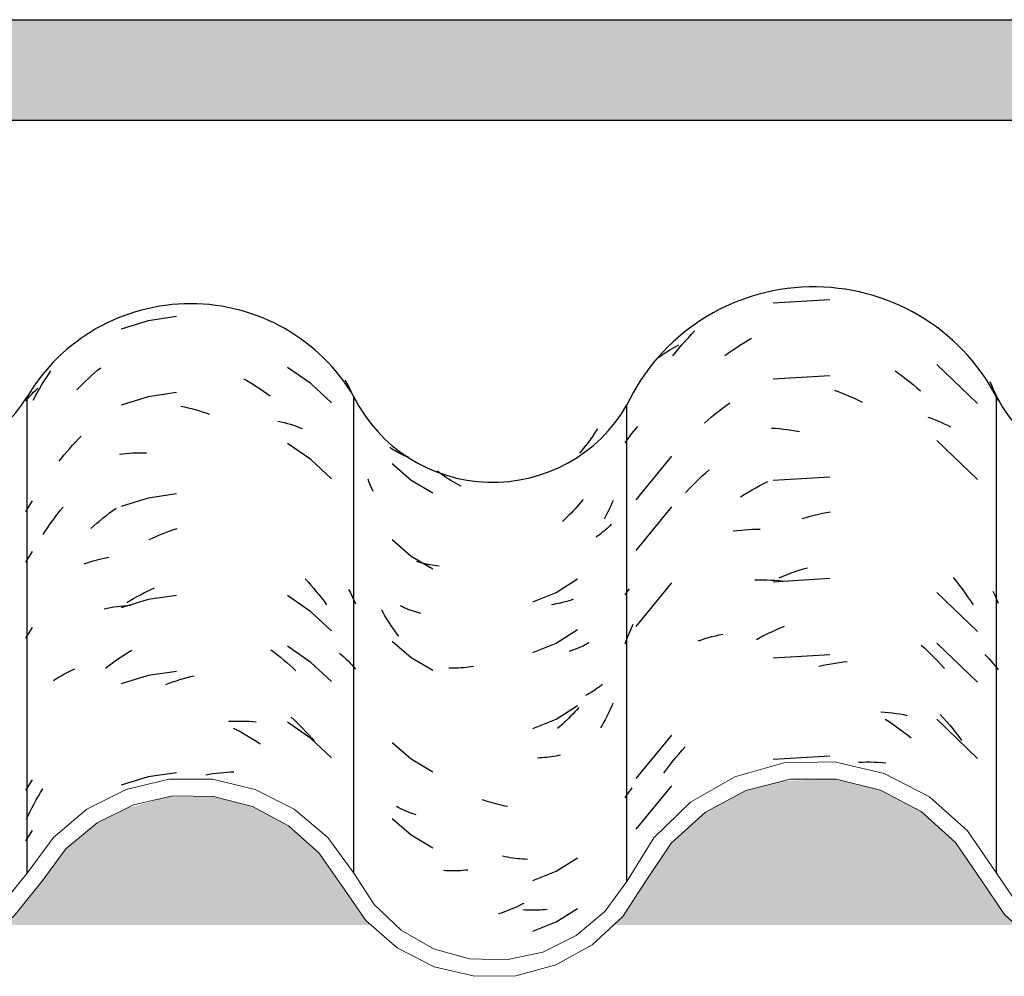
# Model space of a CAD drawing. Header units: millimetres. Extents: x -20654 to 2526, y -8238 to 977.
# Tile 172 of 219: x -10287.299 to -10287.006, y -4095.306 to -4095.022. Entities that reach past the tile are written whole.
import ezdxf

# ---------------------------------------------------------------- set-up
doc = ezdxf.new("R2010")
doc.units = ezdxf.units.MM
doc.layers.add('A-GLAZ-CWMG', color=8, linetype='Continuous')
doc.layers.add('A-ROOF-OTLN', color=132, linetype='Continuous')

# ---------------------------------------------------------------- blocks, each defined once
blk = doc.blocks.new('Rectangular Mullion - Terça-832097-CORTE BB')
at = {"layer": 'A-GLAZ-CWMG', "true_color": 0x7f7f7f}
h = blk.add_hatch(color=8, dxfattribs=at)
h.paths.add_polyline_path([(10.12501, 5.08087), (10.21756, 5.08087), (10.21432, 5.08326), (10.19836, 5.10296), (10.18865, 5.11015), (10.17709, 5.11471), (10.16492, 5.11614), (10.15162, 5.11392), (10.14242, 5.11025), (10.13268, 5.1031), (10.11949, 5.08607), (10.11872, 5.085), (10.11417, 5.08087), (10.12016, 5.08087)])
h.paths.add_polyline_path([(12.01913, 5.08087), (12.02418, 5.08087), (12.02269, 5.08217), (12.00868, 5.10229), (11.99859, 5.11091), (11.98788, 5.11633), (11.97514, 5.11909), (11.96393, 5.11892), (11.96102, 5.11772), (11.94976, 5.11122), (11.94063, 5.10254), (11.92633, 5.08278), (11.92416, 5.08087), (12.0156, 5.08087)])
h.paths.add_polyline_path([(12.80916, 5.08087), (12.81724, 5.08107), (12.81724, 5.09128), (12.81197, 5.08403), (12.80829, 5.08087)])
h.paths.add_polyline_path([(12.74123, 5.08087), (12.73755, 5.08403), (12.72488, 5.1016), (12.718, 5.10762), (12.70968, 5.11195), (12.70058, 5.11418), (12.69065, 5.11403), (12.68042, 5.11106), (12.67381, 5.10762), (12.66673, 5.10143), (12.6543, 5.08391), (12.65078, 5.08087), (12.73755, 5.08087)])
h.paths.add_polyline_path([(10.29433, 5.08087), (10.39218, 5.08087), (10.39069, 5.08217), (10.37668, 5.10229), (10.36659, 5.11091), (10.35703, 5.11603), (10.34508, 5.11906), (10.33207, 5.11895), (10.31942, 5.1155), (10.31056, 5.11102), (10.30154, 5.10346), (10.28604, 5.08341), (10.28263, 5.08087), (10.29003, 5.08087)])
h.paths.add_polyline_path([(12.54608, 5.08087), (12.58332, 5.08087), (12.57965, 5.08408), (12.56527, 5.10441), (12.55562, 5.11283), (12.54428, 5.11871), (12.53188, 5.12172), (12.51857, 5.12155), (12.50502, 5.11772), (12.49544, 5.1127), (12.48582, 5.10424), (12.4715, 5.08381), (12.46816, 5.08087), (12.54428, 5.08087)])
h.paths.add_polyline_path([(10.47381, 5.08087), (10.58386, 5.08087), (10.58048, 5.08391), (10.56591, 5.10538), (10.55573, 5.11453), (10.54367, 5.12093), (10.52999, 5.1242), (10.51487, 5.12367), (10.50361, 5.12081), (10.49158, 5.11434), (10.48145, 5.10513), (10.46702, 5.08334), (10.46436, 5.08087), (10.46827, 5.08087)])
h.paths.add_polyline_path([(12.34908, 5.08087), (12.40009, 5.08087), (12.3967, 5.08386), (12.38233, 5.10442), (12.37262, 5.11298), (12.36118, 5.11896), (12.34866, 5.12204), (12.33498, 5.12183), (12.3213, 5.11791), (12.31183, 5.11294), (12.30212, 5.10437), (12.28777, 5.08366), (12.28463, 5.08087), (12.34866, 5.08087)])
h.paths.add_polyline_path([(10.66901, 5.08087), (10.76156, 5.08087), (10.75777, 5.08395), (10.74062, 5.10425), (10.73079, 5.1109), (10.72109, 5.11471), (10.70892, 5.11614), (10.69562, 5.11392), (10.68642, 5.11025), (10.67545, 5.1016), (10.66349, 5.08607), (10.66125, 5.08366), (10.65817, 5.08087), (10.66416, 5.08087)])
h.paths.add_polyline_path([(10.84645, 5.08087), (10.93618, 5.08087), (10.93469, 5.08217), (10.92068, 5.10229), (10.91059, 5.11091), (10.89988, 5.11633), (10.88714, 5.11909), (10.87593, 5.11892), (10.87302, 5.11772), (10.86176, 5.11122), (10.85263, 5.10254), (10.83833, 5.08278), (10.83616, 5.08087), (10.84205, 5.08087)])
h.paths.add_polyline_path([(11.05124, 5.08087), (11.10923, 5.08087), (11.10555, 5.08403), (11.09288, 5.1016), (11.086, 5.10762), (11.07768, 5.11195), (11.06858, 5.11418), (11.05865, 5.11403), (11.04842, 5.11106), (11.04082, 5.10675), (11.03473, 5.10143), (11.0223, 5.08391), (11.01878, 5.08087), (11.0293, 5.08087)])
h.paths.add_polyline_path([(11.21301, 5.08087), (11.30556, 5.08087), (11.30177, 5.08395), (11.28462, 5.10425), (11.27479, 5.1109), (11.26509, 5.11471), (11.25292, 5.11614), (11.23962, 5.11392), (11.23042, 5.11025), (11.21945, 5.1016), (11.20749, 5.08607), (11.20525, 5.08366), (11.20217, 5.08087), (11.20816, 5.08087)])
h.paths.add_polyline_path([(12.19723, 5.08087), (12.19319, 5.08453), (12.18088, 5.1016), (12.174, 5.10762), (12.16568, 5.11195), (12.15658, 5.11418), (12.14665, 5.11403), (12.13642, 5.11106), (12.12882, 5.10675), (12.12273, 5.10143), (12.1103, 5.08391), (12.10678, 5.08087), (12.19355, 5.08087)])
h.paths.add_polyline_path([(11.39045, 5.08087), (11.48018, 5.08087), (11.47869, 5.08217), (11.46468, 5.10229), (11.45459, 5.11091), (11.44388, 5.11633), (11.43114, 5.11909), (11.41993, 5.11892), (11.41702, 5.11772), (11.40576, 5.11122), (11.39663, 5.10254), (11.38233, 5.08278), (11.38016, 5.08087), (11.38605, 5.08087)])
h.paths.add_polyline_path([(11.56278, 5.08087), (11.65323, 5.08087), (11.64955, 5.08403), (11.63688, 5.1016), (11.63, 5.10762), (11.62168, 5.11195), (11.6114, 5.11418), (11.60265, 5.11403), (11.59242, 5.11106), (11.58482, 5.10675), (11.57873, 5.10143), (11.5663, 5.08391), (11.56292, 5.08098)])
h.paths.add_polyline_path([(11.75216, 5.08087), (11.84956, 5.08087), (11.84577, 5.08395), (11.82862, 5.10425), (11.81879, 5.1109), (11.80909, 5.11471), (11.79692, 5.11614), (11.78362, 5.11392), (11.77442, 5.11025), (11.76345, 5.1016), (11.75149, 5.08607), (11.74925, 5.08366), (11.74617, 5.08087), (11.75072, 5.08087)])
blk = doc.blocks.new('FP_51-CORTE BB')
at = {"layer": 'A-GLAZ-CWMG', "color": 9, "true_color": 0xc0c0c0}
for p, q in [((10.32601, 5.26049), (10.31792, 5.25803)), ((10.33438, 5.26173), (10.32601, 5.26049)), ((10.29566, 5.24345), (10.29636, 5.24451)), ((10.29636, 5.24451), (10.29707, 5.24555)), ((10.30914, 5.24417), (10.31005, 5.24497)), ((10.31005, 5.24497), (10.31096, 5.24576)), ((10.31096, 5.24576), (10.31189, 5.24653)), ((10.37431, 5.24181), (10.36736, 5.24659)), ((10.2943, 5.2413), (10.29497, 5.24238)), ((10.29497, 5.24238), (10.29566, 5.24345)), ((10.3056, 5.24078), (10.30647, 5.24165)), ((10.30647, 5.24165), (10.30735, 5.24251)), ((10.30735, 5.24251), (10.30824, 5.24335)), ((10.30824, 5.24335), (10.30914, 5.24417)), ((10.3543, 5.24326), (10.35531, 5.24269)), ((10.35531, 5.24269), (10.35632, 5.2421)), ((10.35632, 5.2421), (10.35733, 5.2415)), ((10.35733, 5.2415), (10.35832, 5.24087)), ((10.38046, 5.23607), (10.37431, 5.24181)), ((10.38449, 5.24288), (10.38505, 5.24186)), ((10.38505, 5.24186), (10.38559, 5.24083)), ((10.29068, 5.23795), (10.29129, 5.23859)), ((10.29129, 5.23859), (10.29191, 5.23922)), ((10.29191, 5.23922), (10.29255, 5.23984)), ((10.29239, 5.23799), (10.29301, 5.2391)), ((10.29255, 5.23984), (10.29321, 5.24044)), ((10.29301, 5.2391), (10.29365, 5.24021)), ((10.29365, 5.24021), (10.2943, 5.2413)), ((10.30475, 5.2399), (10.3056, 5.24078)), ((10.33438, 5.23912), (10.32601, 5.23788)), ((10.35832, 5.24087), (10.35931, 5.24023)), ((10.35931, 5.24023), (10.36029, 5.23957)), ((10.36029, 5.23957), (10.36127, 5.23889)), ((10.36127, 5.23889), (10.36223, 5.23819)), ((10.38559, 5.24083), (10.38612, 5.23979)), ((10.38612, 5.23979), (10.38664, 5.23875)), ((10.38664, 5.23875), (10.38714, 5.23769)), ((10.28953, 5.23663), (10.29009, 5.2373)), ((10.29009, 5.2373), (10.29068, 5.23795)), ((10.29178, 5.23686), (10.29239, 5.23799)), ((10.32601, 5.23788), (10.31792, 5.23542)), ((10.38714, 5.23769), (10.38763, 5.23663)), ((10.33572, 5.23509), (10.33678, 5.23486)), ((10.33678, 5.23486), (10.33784, 5.23462)), ((10.33784, 5.23462), (10.3389, 5.23435)), ((10.3389, 5.23435), (10.33996, 5.23407)), ((10.33996, 5.23407), (10.34101, 5.23376)), ((10.34101, 5.23376), (10.34207, 5.23344)), ((10.34207, 5.23344), (10.34313, 5.2331)), ((10.34313, 5.2331), (10.34418, 5.23273)), ((10.36456, 5.23068), (10.36549, 5.23046)), ((10.36549, 5.23046), (10.36642, 5.23022)), ((10.36642, 5.23022), (10.36734, 5.22997)), ((10.36734, 5.22997), (10.36824, 5.2297)), ((10.36824, 5.2297), (10.36914, 5.22941)), ((10.36914, 5.22941), (10.37003, 5.22911)), ((10.37003, 5.22911), (10.3709, 5.22879)), ((10.3709, 5.22879), (10.37177, 5.22845)), ((10.30349, 5.22347), (10.30433, 5.22438)), ((10.30433, 5.22438), (10.30518, 5.22527)), ((10.30518, 5.22527), (10.30604, 5.22615)), ((10.37431, 5.21921), (10.36736, 5.22398)), ((10.30105, 5.22065), (10.30185, 5.22161)), ((10.30185, 5.22161), (10.30266, 5.22255)), ((10.30266, 5.22255), (10.30349, 5.22347)), ((10.31844, 5.22094), (10.31944, 5.22104)), ((10.31944, 5.22104), (10.32044, 5.22111)), ((10.32044, 5.22111), (10.32144, 5.22117)), ((10.32144, 5.22117), (10.32245, 5.22121)), ((10.32245, 5.22121), (10.32347, 5.22123)), ((10.32347, 5.22123), (10.32449, 5.22123)), ((10.32449, 5.22123), (10.32552, 5.22121)), ((10.29949, 5.2187), (10.30026, 5.21968)), ((10.30026, 5.21968), (10.30105, 5.22065)), ((10.31746, 5.22083), (10.31844, 5.22094)), ((10.38046, 5.21346), (10.37431, 5.21921)), ((10.29151, 5.20693), (10.28953, 5.20379)), ((10.32601, 5.20774), (10.31792, 5.20528)), ((10.33438, 5.20898), (10.32601, 5.20774)), ((10.29911, 5.20314), (10.29988, 5.20413)), ((10.29988, 5.20413), (10.30066, 5.2051)), ((10.3145, 5.20335), (10.31546, 5.20405)), ((10.31546, 5.20405), (10.31644, 5.20474)), ((10.29689, 5.20008), (10.29762, 5.20111)), ((10.29762, 5.20111), (10.29836, 5.20213)), ((10.29836, 5.20213), (10.29911, 5.20314)), ((10.31074, 5.20035), (10.31167, 5.20113)), ((10.31167, 5.20113), (10.3126, 5.20189)), ((10.3126, 5.20189), (10.31355, 5.20263)), ((10.31355, 5.20263), (10.3145, 5.20335)), ((10.29481, 5.1969), (10.29549, 5.19798)), ((10.29549, 5.19798), (10.29618, 5.19903)), ((10.29618, 5.19903), (10.29689, 5.20008)), ((10.30891, 5.19875), (10.30982, 5.19956)), ((10.30982, 5.19956), (10.31074, 5.20035)), ((10.33041, 5.19724), (10.33146, 5.19765)), ((10.33146, 5.19765), (10.33251, 5.19804)), ((10.33251, 5.19804), (10.33356, 5.19841)), ((10.33356, 5.19841), (10.33462, 5.19876)), ((10.32625, 5.1954), (10.32728, 5.19589)), ((10.32728, 5.19589), (10.32832, 5.19636)), ((10.32832, 5.19636), (10.32936, 5.19681)), ((10.32936, 5.19681), (10.33041, 5.19724)), ((10.29151, 5.19186), (10.28953, 5.18872)), ((10.30783, 5.18853), (10.30873, 5.18882)), ((10.30873, 5.18882), (10.30963, 5.18909)), ((10.30963, 5.18909), (10.31055, 5.18935)), ((10.31055, 5.18935), (10.31147, 5.18959)), ((10.31147, 5.18959), (10.31241, 5.18981)), ((10.31241, 5.18981), (10.31335, 5.19001)), ((10.31335, 5.19001), (10.3143, 5.1902)), ((10.30695, 5.18822), (10.30783, 5.18853)), ((10.37266, 5.18374), (10.3735, 5.18283)), ((10.32471, 5.17957), (10.32574, 5.18008)), ((10.32574, 5.18008), (10.32677, 5.18058)), ((10.32677, 5.18058), (10.32781, 5.18106)), ((10.3735, 5.18283), (10.37433, 5.18191)), ((10.37433, 5.18191), (10.37514, 5.18097)), ((10.37514, 5.18097), (10.37594, 5.18002)), ((10.37594, 5.18002), (10.37673, 5.17906)), ((10.38555, 5.18063), (10.38609, 5.17957)), ((10.32601, 5.17759), (10.31792, 5.17513)), ((10.31964, 5.17671), (10.32064, 5.17731)), ((10.32064, 5.17731), (10.32165, 5.17791)), ((10.32165, 5.17791), (10.32266, 5.17848)), ((10.32266, 5.17848), (10.32368, 5.17903)), ((10.32368, 5.17903), (10.32471, 5.17957)), ((10.33438, 5.17883), (10.32601, 5.17759)), ((10.37431, 5.17399), (10.36736, 5.17876)), ((10.37673, 5.17906), (10.37751, 5.17807)), ((10.37751, 5.17807), (10.37827, 5.17708)), ((10.38609, 5.17957), (10.38662, 5.17851)), ((10.38662, 5.17851), (10.38713, 5.17743)), ((10.38713, 5.17743), (10.38763, 5.17635)), ((10.31287, 5.17484), (10.31382, 5.17504)), ((10.31382, 5.17504), (10.31478, 5.17522)), ((10.31478, 5.17522), (10.31574, 5.17538)), ((10.31574, 5.17538), (10.31672, 5.17552)), ((10.31672, 5.17552), (10.3177, 5.17565)), ((10.3177, 5.17565), (10.31869, 5.17575)), ((10.31869, 5.17575), (10.31968, 5.17584)), ((10.31968, 5.17584), (10.32068, 5.17591)), ((10.37827, 5.17708), (10.37902, 5.17607)), ((10.38046, 5.16825), (10.37431, 5.17399)), ((10.29151, 5.16925), (10.28953, 5.16611)), ((10.32015, 5.16194), (10.32115, 5.16254)), ((10.36246, 5.16267), (10.36341, 5.16195)), ((10.37431, 5.15892), (10.36736, 5.16369)), ((10.3162, 5.15936), (10.31717, 5.16003)), ((10.31717, 5.16003), (10.31816, 5.16069)), ((10.31816, 5.16069), (10.31915, 5.16132)), ((10.31915, 5.16132), (10.32015, 5.16194)), ((10.36341, 5.16195), (10.36436, 5.16121)), ((10.36436, 5.16121), (10.3653, 5.16046)), ((10.3653, 5.16046), (10.36623, 5.15969)), ((10.36623, 5.15969), (10.36715, 5.1589)), ((10.38285, 5.16164), (10.38351, 5.16108)), ((10.38351, 5.16108), (10.38415, 5.16052)), ((10.38415, 5.16052), (10.38477, 5.15994)), ((10.38477, 5.15994), (10.38537, 5.15935)), ((10.30332, 5.15659), (10.30415, 5.15697)), ((10.31332, 5.15723), (10.31427, 5.15796)), ((10.31427, 5.15796), (10.31523, 5.15867)), ((10.31523, 5.15867), (10.3162, 5.15936)), ((10.36715, 5.1589), (10.36806, 5.15809)), ((10.36806, 5.15809), (10.36896, 5.15727)), ((10.36896, 5.15727), (10.36985, 5.15643)), ((10.38046, 5.15318), (10.37431, 5.15892)), ((10.38537, 5.15935), (10.38596, 5.15875)), ((10.38596, 5.15875), (10.38653, 5.15814)), ((10.38653, 5.15814), (10.38709, 5.15752)), ((10.38709, 5.15752), (10.38763, 5.15689)), ((10.29783, 5.15356), (10.29857, 5.15404)), ((10.29857, 5.15404), (10.29933, 5.1545)), ((10.29933, 5.1545), (10.3001, 5.15495)), ((10.3001, 5.15495), (10.30089, 5.15538)), ((10.30089, 5.15538), (10.30168, 5.1558)), ((10.30168, 5.1558), (10.30249, 5.15621)), ((10.30249, 5.15621), (10.30332, 5.15659)), ((10.32601, 5.15499), (10.31792, 5.15253)), ((10.33438, 5.15623), (10.32601, 5.15499)), ((10.33436, 5.15346), (10.33542, 5.1538)), ((10.33542, 5.1538), (10.33648, 5.15412)), ((10.33648, 5.15412), (10.33753, 5.15442)), ((10.33753, 5.15442), (10.33859, 5.1547)), ((10.33859, 5.1547), (10.33965, 5.15495)), ((10.3312, 5.15233), (10.33225, 5.15273)), ((10.33225, 5.15273), (10.33331, 5.15311)), ((10.33331, 5.15311), (10.33436, 5.15346)), ((10.36851, 5.14262), (10.3694, 5.14179)), ((10.34989, 5.14139), (10.35093, 5.14144)), ((10.35093, 5.14144), (10.35196, 5.14147)), ((10.35121, 5.13936), (10.35224, 5.13885)), ((10.35196, 5.14147), (10.35298, 5.14148)), ((10.35298, 5.14148), (10.35401, 5.14148)), ((10.35401, 5.14148), (10.35502, 5.14145)), ((10.35502, 5.14145), (10.35603, 5.14141)), ((10.35603, 5.14141), (10.35704, 5.14135)), ((10.35704, 5.14135), (10.35803, 5.14127)), ((10.37431, 5.13631), (10.36736, 5.14109)), ((10.3694, 5.14179), (10.37028, 5.14094)), ((10.37028, 5.14094), (10.37115, 5.14008)), ((10.37115, 5.14008), (10.37201, 5.1392)), ((10.37201, 5.1392), (10.37286, 5.1383)), ((10.35224, 5.13885), (10.35327, 5.13832)), ((10.35327, 5.13832), (10.35429, 5.13777)), ((10.35429, 5.13777), (10.3553, 5.1372)), ((10.3553, 5.1372), (10.35631, 5.13661)), ((10.35631, 5.13661), (10.35731, 5.136)), ((10.37286, 5.1383), (10.3737, 5.13739)), ((10.3737, 5.13739), (10.37453, 5.13647)), ((10.38046, 5.13057), (10.37431, 5.13631)), ((10.37453, 5.13647), (10.37534, 5.13553)), ((10.35731, 5.136), (10.35831, 5.13538)), ((10.35831, 5.13538), (10.3593, 5.13474)), ((10.32601, 5.12484), (10.31792, 5.12238)), ((10.33438, 5.12608), (10.32601, 5.12484)), ((10.34309, 5.12552), (10.34414, 5.1257)), ((10.34414, 5.1257), (10.34519, 5.12585)), ((10.34519, 5.12585), (10.34624, 5.12599)), ((10.34624, 5.12599), (10.34729, 5.12611)), ((10.34729, 5.12611), (10.34834, 5.12621)), ((10.34834, 5.12621), (10.34938, 5.12629)), ((10.34938, 5.12629), (10.35041, 5.12635)), ((10.35041, 5.12635), (10.35145, 5.12639)), ((10.29151, 5.12403), (10.28953, 5.1209)), ((10.29271, 5.118), (10.29334, 5.11911)), ((10.29334, 5.11911), (10.29399, 5.12021)), ((10.29399, 5.12021), (10.29465, 5.12129)), ((10.29092, 5.1146), (10.2915, 5.11574)), ((10.2915, 5.11574), (10.2921, 5.11688)), ((10.2921, 5.11688), (10.29271, 5.118)), ((10.2898, 5.11228), (10.29035, 5.11344)), ((10.29035, 5.11344), (10.29092, 5.1146)), ((10.29151, 5.10896), (10.28953, 5.10583))]:
    blk.add_line(p, q, dxfattribs=at)
blk = doc.blocks.new('FP_52-CORTE BB')
at = {"layer": 'A-GLAZ-CWMG', "color": 9, "true_color": 0xc0c0c0}
for p, q in [((10.45854, 5.22686), (10.45803, 5.2261)), ((10.45905, 5.22762), (10.45854, 5.22686)), ((10.45955, 5.2284), (10.45905, 5.22762)), ((10.45696, 5.22462), (10.45642, 5.22389)), ((10.4575, 5.22535), (10.45696, 5.22462)), ((10.45803, 5.2261), (10.4575, 5.22535)), ((10.3983, 5.22242), (10.3978, 5.22276)), ((10.39882, 5.2221), (10.3983, 5.22242)), ((10.39935, 5.22179), (10.39882, 5.2221)), ((10.39989, 5.22149), (10.39935, 5.22179)), ((10.40044, 5.22119), (10.39989, 5.22149)), ((10.401, 5.22091), (10.40044, 5.22119)), ((10.45473, 5.22177), (10.45414, 5.22108)), ((10.4553, 5.22246), (10.45473, 5.22177)), ((10.45586, 5.22317), (10.4553, 5.22246)), ((10.45642, 5.22389), (10.45586, 5.22317)), ((10.40157, 5.22063), (10.401, 5.22091)), ((10.40214, 5.22037), (10.40157, 5.22063)), ((10.40273, 5.22012), (10.40214, 5.22037)), ((10.40332, 5.21988), (10.40273, 5.22012)), ((10.39846, 5.21802), (10.4041, 5.21312)), ((10.41255, 5.21527), (10.41185, 5.21578)), ((10.41324, 5.21478), (10.41255, 5.21527)), ((10.3917, 5.21244), (10.39134, 5.21336)), ((10.39206, 5.21153), (10.3917, 5.21244)), ((10.4041, 5.21312), (10.41056, 5.20931)), ((10.41395, 5.2143), (10.41324, 5.21478)), ((10.41465, 5.21383), (10.41395, 5.2143)), ((10.41537, 5.21337), (10.41465, 5.21383)), ((10.41608, 5.21293), (10.41537, 5.21337)), ((10.4168, 5.2125), (10.41608, 5.21293)), ((10.41753, 5.21208), (10.4168, 5.2125)), ((10.39244, 5.21063), (10.39206, 5.21153)), ((10.39283, 5.20973), (10.39244, 5.21063)), ((10.41825, 5.21168), (10.41753, 5.21208)), ((10.41899, 5.21128), (10.41825, 5.21168)), ((10.45466, 5.20661), (10.45407, 5.20593)), ((10.45523, 5.20731), (10.45466, 5.20661)), ((10.46419, 5.20708), (10.46383, 5.20626)), ((10.45227, 5.20393), (10.45166, 5.20329)), ((10.45288, 5.20459), (10.45227, 5.20393)), ((10.45348, 5.20525), (10.45288, 5.20459)), ((10.45407, 5.20593), (10.45348, 5.20525)), ((10.46269, 5.20384), (10.46229, 5.20305)), ((10.46308, 5.20464), (10.46269, 5.20384)), ((10.46346, 5.20545), (10.46308, 5.20464)), ((10.46383, 5.20626), (10.46346, 5.20545)), ((10.44976, 5.20143), (10.44911, 5.20084)), ((10.4504, 5.20204), (10.44976, 5.20143)), ((10.45103, 5.20266), (10.4504, 5.20204)), ((10.45166, 5.20329), (10.45103, 5.20266)), ((10.46188, 5.20227), (10.46146, 5.20149)), ((10.46229, 5.20305), (10.46188, 5.20227)), ((10.46103, 5.19758), (10.46057, 5.19721)), ((10.46149, 5.19796), (10.46103, 5.19758)), ((10.46193, 5.19835), (10.46149, 5.19796)), ((10.46236, 5.19874), (10.46193, 5.19835)), ((10.46278, 5.19915), (10.46236, 5.19874)), ((10.46318, 5.19956), (10.46278, 5.19915)), ((10.46358, 5.19998), (10.46318, 5.19956)), ((10.39846, 5.19541), (10.4041, 5.19051)), ((10.45961, 5.1965), (10.45912, 5.19615)), ((10.4601, 5.19685), (10.45961, 5.1965)), ((10.46057, 5.19721), (10.4601, 5.19685)), ((10.4041, 5.19051), (10.41056, 5.1867)), ((10.40645, 5.18868), (10.40582, 5.18886)), ((10.40709, 5.1885), (10.40645, 5.18868)), ((10.40774, 5.18834), (10.40709, 5.1885)), ((10.4084, 5.18819), (10.40774, 5.18834)), ((10.40906, 5.18805), (10.4084, 5.18819)), ((10.40973, 5.18792), (10.40906, 5.18805)), ((10.4104, 5.18781), (10.40973, 5.18792)), ((10.41108, 5.18771), (10.4104, 5.18781)), ((10.41177, 5.18761), (10.41108, 5.18771)), ((10.41246, 5.18754), (10.41177, 5.18761)), ((10.44729, 5.17974), (10.45362, 5.18374)), ((10.44033, 5.17693), (10.44729, 5.17974)), ((10.45107, 5.17724), (10.45044, 5.17705)), ((10.4517, 5.17744), (10.45107, 5.17724)), ((10.45231, 5.17766), (10.4517, 5.17744)), ((10.39589, 5.17358), (10.39543, 5.17439)), ((10.40154, 5.17544), (10.40097, 5.17571)), ((10.40211, 5.17517), (10.40154, 5.17544)), ((10.4027, 5.17492), (10.40211, 5.17517)), ((10.40329, 5.17468), (10.4027, 5.17492)), ((10.40389, 5.17444), (10.40329, 5.17468)), ((10.4045, 5.17422), (10.40389, 5.17444)), ((10.40512, 5.17401), (10.4045, 5.17422)), ((10.44651, 5.17616), (10.44583, 5.17606)), ((10.44718, 5.17628), (10.44651, 5.17616)), ((10.44784, 5.17641), (10.44718, 5.17628)), ((10.4485, 5.17655), (10.44784, 5.17641)), ((10.44916, 5.17671), (10.4485, 5.17655)), ((10.4498, 5.17688), (10.44916, 5.17671)), ((10.45044, 5.17705), (10.4498, 5.17688)), ((10.39636, 5.17278), (10.39589, 5.17358)), ((10.39684, 5.17199), (10.39636, 5.17278)), ((10.39733, 5.17121), (10.39684, 5.17199)), ((10.40574, 5.17381), (10.40512, 5.17401)), ((10.40638, 5.17363), (10.40574, 5.17381)), ((10.40702, 5.17345), (10.40638, 5.17363)), ((10.39783, 5.17044), (10.39733, 5.17121)), ((10.39834, 5.16968), (10.39783, 5.17044)), ((10.39886, 5.16893), (10.39834, 5.16968)), ((10.39939, 5.16818), (10.39886, 5.16893)), ((10.44729, 5.16466), (10.45362, 5.16867)), ((10.39993, 5.16745), (10.39939, 5.16818)), ((10.40048, 5.16673), (10.39993, 5.16745)), ((10.39846, 5.16527), (10.4041, 5.16037)), ((10.44033, 5.16186), (10.44729, 5.16466)), ((10.45239, 5.16261), (10.45177, 5.1624)), ((10.45299, 5.16283), (10.45239, 5.16261)), ((10.45359, 5.16307), (10.45299, 5.16283)), ((10.45418, 5.16332), (10.45359, 5.16307)), ((10.45476, 5.16357), (10.45418, 5.16332)), ((10.45534, 5.16384), (10.45476, 5.16357)), ((10.4559, 5.16412), (10.45534, 5.16384)), ((10.45645, 5.1644), (10.4559, 5.16412)), ((10.457, 5.1647), (10.45645, 5.1644)), ((10.4041, 5.16037), (10.41056, 5.15656)), ((10.45177, 5.1624), (10.45115, 5.16219)), ((10.41604, 5.15719), (10.41532, 5.15721)), ((10.41676, 5.15719), (10.41604, 5.15719)), ((10.41748, 5.15721), (10.41676, 5.15719)), ((10.41821, 5.15723), (10.41748, 5.15721)), ((10.41894, 5.15727), (10.41821, 5.15723)), ((10.41967, 5.15732), (10.41894, 5.15727)), ((10.42041, 5.15739), (10.41967, 5.15732)), ((10.42115, 5.15747), (10.42041, 5.15739)), ((10.42189, 5.15756), (10.42115, 5.15747)), ((10.42263, 5.15766), (10.42189, 5.15756)), ((10.45914, 5.15096), (10.45864, 5.15062)), ((10.45964, 5.1513), (10.45914, 5.15096)), ((10.46012, 5.15166), (10.45964, 5.1513)), ((10.4606, 5.15202), (10.46012, 5.15166)), ((10.46106, 5.15239), (10.4606, 5.15202)), ((10.45652, 5.14937), (10.45597, 5.14908)), ((10.45706, 5.14967), (10.45652, 5.14937)), ((10.4576, 5.14997), (10.45706, 5.14967)), ((10.45812, 5.15029), (10.4576, 5.14997)), ((10.45864, 5.15062), (10.45812, 5.15029)), ((10.44729, 5.14206), (10.45362, 5.14606)), ((10.45397, 5.14552), (10.45338, 5.14485)), ((10.46343, 5.14511), (10.46304, 5.14428)), ((10.46382, 5.14595), (10.46343, 5.14511)), ((10.46419, 5.14679), (10.46382, 5.14595)), ((10.44033, 5.13926), (10.44729, 5.14206)), ((10.45092, 5.14227), (10.45029, 5.14165)), ((10.45155, 5.1429), (10.45092, 5.14227)), ((10.45216, 5.14354), (10.45155, 5.1429)), ((10.45277, 5.14419), (10.45216, 5.14354)), ((10.45338, 5.14485), (10.45277, 5.14419)), ((10.46222, 5.14264), (10.4618, 5.14183)), ((10.46264, 5.14346), (10.46222, 5.14264)), ((10.46304, 5.14428), (10.46264, 5.14346)), ((10.44834, 5.13987), (10.44768, 5.1393)), ((10.449, 5.14045), (10.44834, 5.13987)), ((10.44965, 5.14104), (10.449, 5.14045)), ((10.45029, 5.14165), (10.44965, 5.14104)), ((10.46091, 5.14024), (10.46046, 5.13945)), ((10.46136, 5.14103), (10.46091, 5.14024)), ((10.4618, 5.14183), (10.46136, 5.14103)), ((10.39846, 5.13513), (10.4041, 5.13022)), ((10.44239, 5.1305), (10.44168, 5.13047)), ((10.4431, 5.13054), (10.44239, 5.1305)), ((10.4438, 5.1306), (10.4431, 5.13054)), ((10.44449, 5.13067), (10.4438, 5.1306)), ((10.44518, 5.13075), (10.44449, 5.13067)), ((10.44587, 5.13085), (10.44518, 5.13075)), ((10.44654, 5.13095), (10.44587, 5.13085)), ((10.44722, 5.13107), (10.44654, 5.13095)), ((10.44788, 5.13121), (10.44722, 5.13107)), ((10.44854, 5.13135), (10.44788, 5.13121)), ((10.4041, 5.13022), (10.41056, 5.12642)), ((10.40031, 5.11576), (10.39977, 5.11606)), ((10.40087, 5.11547), (10.40031, 5.11576)), ((10.42599, 5.11783), (10.42524, 5.11809)), ((10.42674, 5.11758), (10.42599, 5.11783)), ((10.42749, 5.11734), (10.42674, 5.11758)), ((10.42825, 5.11712), (10.42749, 5.11734)), ((10.429, 5.11691), (10.42825, 5.11712)), ((10.42975, 5.11671), (10.429, 5.11691)), ((10.4305, 5.11653), (10.42975, 5.11671)), ((10.43125, 5.11636), (10.4305, 5.11653)), ((10.432, 5.1162), (10.43125, 5.11636)), ((10.43275, 5.11606), (10.432, 5.1162)), ((10.40144, 5.1152), (10.40087, 5.11547)), ((10.40201, 5.11493), (10.40144, 5.1152)), ((10.40259, 5.11468), (10.40201, 5.11493)), ((10.40318, 5.11443), (10.40259, 5.11468)), ((10.40378, 5.1142), (10.40318, 5.11443)), ((10.40439, 5.11398), (10.40378, 5.1142)), ((10.40501, 5.11376), (10.40439, 5.11398)), ((10.40563, 5.11356), (10.40501, 5.11376)), ((10.39846, 5.11252), (10.4041, 5.10762)), ((10.4041, 5.10762), (10.41056, 5.10381)), ((10.43209, 5.10111), (10.43134, 5.10127)), ((10.43284, 5.10097), (10.43209, 5.10111)), ((10.43359, 5.10084), (10.43284, 5.10097)), ((10.43433, 5.10073), (10.43359, 5.10084)), ((10.43508, 5.10063), (10.43433, 5.10073)), ((10.43582, 5.10054), (10.43508, 5.10063)), ((10.43656, 5.10047), (10.43582, 5.10054)), ((10.43729, 5.10041), (10.43656, 5.10047)), ((10.43803, 5.10036), (10.43729, 5.10041)), ((10.43876, 5.10033), (10.43803, 5.10036)), ((10.44729, 5.09684), (10.45362, 5.10085)), ((10.41448, 5.09695), (10.41378, 5.097)), ((10.41519, 5.09693), (10.41448, 5.09695)), ((10.41591, 5.09691), (10.41519, 5.09693)), ((10.41663, 5.09691), (10.41591, 5.09691)), ((10.41735, 5.09692), (10.41663, 5.09691)), ((10.41808, 5.09694), (10.41735, 5.09692)), ((10.41881, 5.09698), (10.41808, 5.09694)), ((10.41954, 5.09703), (10.41881, 5.09698)), ((10.42028, 5.09709), (10.41954, 5.09703)), ((10.42102, 5.09717), (10.42028, 5.09709)), ((10.44033, 5.09404), (10.44729, 5.09684)), ((10.43612, 5.08652), (10.43538, 5.08617)), ((10.43686, 5.08689), (10.43612, 5.08652)), ((10.43759, 5.08726), (10.43686, 5.08689)), ((10.4309, 5.08436), (10.43015, 5.08411)), ((10.43165, 5.08463), (10.4309, 5.08436)), ((10.4324, 5.08491), (10.43165, 5.08463)), ((10.43315, 5.08521), (10.4324, 5.08491)), ((10.43389, 5.08552), (10.43315, 5.08521)), ((10.43464, 5.08584), (10.43389, 5.08552)), ((10.43538, 5.08617), (10.43464, 5.08584)), ((10.43811, 5.08528), (10.43738, 5.08533)), ((10.43884, 5.08525), (10.43811, 5.08528)), ((10.43957, 5.08523), (10.43884, 5.08525)), ((10.44029, 5.08523), (10.43957, 5.08523)), ((10.44101, 5.08523), (10.44029, 5.08523)), ((10.44172, 5.08525), (10.44101, 5.08523)), ((10.44243, 5.08529), (10.44172, 5.08525)), ((10.44314, 5.08533), (10.44243, 5.08529)), ((10.44384, 5.08539), (10.44314, 5.08533)), ((10.44453, 5.08546), (10.44384, 5.08539)), ((10.44729, 5.08177), (10.45362, 5.08578)), ((10.44033, 5.07897), (10.44729, 5.08177))]:
    blk.add_line(p, q, dxfattribs=at)
blk = doc.blocks.new('FP_53-CORTE BB')
at = {"layer": 'A-GLAZ-CWMG', "color": 9, "true_color": 0xc0c0c0}
for p, q in [((10.52854, 5.2667), (10.5117, 5.2657)), ((10.48654, 5.25544), (10.48751, 5.25646)), ((10.48751, 5.25646), (10.4885, 5.25746)), ((10.48282, 5.25282), (10.48373, 5.25329)), ((10.48371, 5.25228), (10.48464, 5.25335)), ((10.48464, 5.25335), (10.48558, 5.25441)), ((10.48558, 5.25441), (10.48654, 5.25544)), ((10.50073, 5.25248), (10.50185, 5.25322)), ((10.50185, 5.25322), (10.50299, 5.25394)), ((10.50299, 5.25394), (10.50413, 5.25464)), ((10.50413, 5.25464), (10.50528, 5.25532)), ((10.4785, 5.25018), (10.47933, 5.25074)), ((10.47933, 5.25074), (10.48018, 5.25128)), ((10.48018, 5.25128), (10.48104, 5.25181)), ((10.48104, 5.25181), (10.48192, 5.25232)), ((10.4819, 5.25007), (10.4828, 5.25118)), ((10.48192, 5.25232), (10.48282, 5.25282)), ((10.4828, 5.25118), (10.48371, 5.25228)), ((10.49741, 5.25012), (10.4985, 5.25093)), ((10.4985, 5.25093), (10.49961, 5.25171)), ((10.49961, 5.25171), (10.50073, 5.25248)), ((10.47769, 5.2496), (10.4785, 5.25018)), ((10.57245, 5.23588), (10.56034, 5.2475)), ((10.548, 5.24557), (10.54911, 5.24478)), ((10.54911, 5.24478), (10.55021, 5.24397)), ((10.52854, 5.24409), (10.5117, 5.24309)), ((10.55021, 5.24397), (10.55129, 5.24314)), ((10.55129, 5.24314), (10.55237, 5.24229)), ((10.55237, 5.24229), (10.55344, 5.24142)), ((10.57611, 5.24242), (10.57664, 5.24131)), ((10.52989, 5.23987), (10.53109, 5.23943)), ((10.53109, 5.23943), (10.53229, 5.23897)), ((10.53229, 5.23897), (10.53348, 5.23848)), ((10.55344, 5.24142), (10.55449, 5.24053)), ((10.55449, 5.24053), (10.55553, 5.23962)), ((10.57664, 5.24131), (10.57716, 5.24019)), ((10.57716, 5.24019), (10.57766, 5.23906)), ((10.57766, 5.23906), (10.57815, 5.23793)), ((10.49775, 5.23531), (10.49885, 5.23611)), ((10.53348, 5.23848), (10.53467, 5.23798)), ((10.53467, 5.23798), (10.53586, 5.23745)), ((10.53586, 5.23745), (10.53705, 5.23689)), ((10.53705, 5.23689), (10.53822, 5.23632)), ((10.57815, 5.23793), (10.57862, 5.23679)), ((10.49345, 5.23189), (10.49451, 5.23278)), ((10.49451, 5.23278), (10.49558, 5.23364)), ((10.49558, 5.23364), (10.49666, 5.23448)), ((10.49666, 5.23448), (10.49775, 5.23531)), ((10.49137, 5.23006), (10.49241, 5.23099)), ((10.49241, 5.23099), (10.49345, 5.23189)), ((10.55772, 5.23187), (10.55873, 5.23151)), ((10.55873, 5.23151), (10.55972, 5.23113)), ((10.55972, 5.23113), (10.56069, 5.23073)), ((10.56069, 5.23073), (10.56165, 5.23032)), ((10.56165, 5.23032), (10.5626, 5.22988)), ((10.5626, 5.22988), (10.56353, 5.22943)), ((10.46924, 5.2263), (10.46978, 5.227)), ((10.46978, 5.227), (10.47034, 5.22768)), ((10.47034, 5.22768), (10.47091, 5.22835)), ((10.47091, 5.22835), (10.4715, 5.22901)), ((10.51121, 5.22859), (10.5124, 5.22851)), ((10.5124, 5.22851), (10.51359, 5.22842)), ((10.51359, 5.22842), (10.51478, 5.22829)), ((10.51478, 5.22829), (10.51598, 5.22815)), ((10.51598, 5.22815), (10.51718, 5.22798)), ((10.51718, 5.22798), (10.51839, 5.22779)), ((10.51839, 5.22779), (10.51959, 5.22757)), ((10.56353, 5.22943), (10.56445, 5.22896)), ((10.46774, 5.22417), (10.46822, 5.22489)), ((10.46822, 5.22489), (10.46873, 5.2256)), ((10.46873, 5.2256), (10.46924, 5.2263)), ((10.57245, 5.21327), (10.56034, 5.22489)), ((10.48154, 5.22021), (10.47093, 5.20724)), ((10.49067, 5.21435), (10.4917, 5.21528)), ((10.4917, 5.21528), (10.49274, 5.2162)), ((10.48767, 5.21141), (10.48865, 5.21241)), ((10.48865, 5.21241), (10.48966, 5.21339)), ((10.48966, 5.21339), (10.49067, 5.21435)), ((10.50896, 5.2121), (10.51013, 5.21268)), ((10.52854, 5.21395), (10.5117, 5.21295)), ((10.48573, 5.20936), (10.48669, 5.2104)), ((10.48669, 5.2104), (10.48767, 5.21141)), ((10.50317, 5.20884), (10.50432, 5.20954)), ((10.50432, 5.20954), (10.50547, 5.21021)), ((10.50547, 5.21021), (10.50662, 5.21086)), ((10.50662, 5.21086), (10.50779, 5.21149)), ((10.50779, 5.21149), (10.50896, 5.2121)), ((10.50204, 5.20813), (10.50317, 5.20884)), ((10.48154, 5.20514), (10.47093, 5.19217)), ((10.52637, 5.20323), (10.52758, 5.20348)), ((10.52758, 5.20348), (10.52879, 5.2037)), ((10.52033, 5.20165), (10.52154, 5.20201)), ((10.52154, 5.20201), (10.52275, 5.20235)), ((10.52275, 5.20235), (10.52396, 5.20267)), ((10.52396, 5.20267), (10.52517, 5.20296)), ((10.52517, 5.20296), (10.52637, 5.20323)), ((10.49987, 5.19799), (10.50099, 5.19813)), ((10.50099, 5.19813), (10.50211, 5.19825)), ((10.50211, 5.19825), (10.50325, 5.19836)), ((10.50325, 5.19836), (10.50439, 5.19843)), ((10.50439, 5.19843), (10.50555, 5.19849)), ((10.50555, 5.19849), (10.5067, 5.19853)), ((10.5067, 5.19853), (10.50787, 5.19854)), ((10.5171, 5.18549), (10.5183, 5.18591)), ((10.5183, 5.18591), (10.51951, 5.18632)), ((10.51951, 5.18632), (10.52071, 5.1867)), ((10.52071, 5.1867), (10.52192, 5.18705)), ((10.50634, 5.18345), (10.5075, 5.18346)), ((10.5075, 5.18346), (10.50867, 5.18346)), ((10.50867, 5.18346), (10.50984, 5.18343)), ((10.50984, 5.18343), (10.51102, 5.18339)), ((10.51102, 5.18339), (10.51221, 5.18331)), ((10.52854, 5.18381), (10.5117, 5.18281)), ((10.51221, 5.18331), (10.5134, 5.18322)), ((10.5134, 5.18322), (10.51459, 5.1831)), ((10.51351, 5.18407), (10.5147, 5.18457)), ((10.5147, 5.18457), (10.5159, 5.18504)), ((10.5159, 5.18504), (10.5171, 5.18549)), ((10.56528, 5.18417), (10.56616, 5.18305)), ((10.56616, 5.18305), (10.56704, 5.18191)), ((10.46815, 5.17956), (10.46857, 5.18017)), ((10.46857, 5.18017), (10.469, 5.18076)), ((10.48154, 5.18253), (10.47093, 5.16957)), ((10.56704, 5.18191), (10.56789, 5.18076)), ((10.56789, 5.18076), (10.56873, 5.17959)), ((10.57707, 5.18011), (10.5776, 5.17891)), ((10.46774, 5.17896), (10.46815, 5.17956)), ((10.57245, 5.16806), (10.56034, 5.17968)), ((10.56873, 5.17959), (10.56955, 5.1784)), ((10.56955, 5.1784), (10.57035, 5.1772)), ((10.57035, 5.1772), (10.57114, 5.17598)), ((10.5776, 5.17891), (10.57812, 5.17771)), ((10.57812, 5.17771), (10.57862, 5.1765)), ((10.46912, 5.16795), (10.46961, 5.16912)), ((10.46961, 5.16912), (10.47012, 5.17028)), ((10.51151, 5.16812), (10.51269, 5.16865)), ((10.51269, 5.16865), (10.51388, 5.16916)), ((10.51388, 5.16916), (10.51508, 5.16965)), ((10.46774, 5.16439), (10.46819, 5.16559)), ((10.46819, 5.16559), (10.46865, 5.16677)), ((10.46865, 5.16677), (10.46912, 5.16795)), ((10.48941, 5.1653), (10.49042, 5.16565)), ((10.49042, 5.16565), (10.49144, 5.16598)), ((10.49144, 5.16598), (10.49248, 5.16629)), ((10.49248, 5.16629), (10.49352, 5.16657)), ((10.49352, 5.16657), (10.49458, 5.16684)), ((10.49458, 5.16684), (10.49565, 5.16709)), ((10.49565, 5.16709), (10.49674, 5.16732)), ((10.50681, 5.16575), (10.50798, 5.16638)), ((10.50798, 5.16638), (10.50915, 5.16698)), ((10.50915, 5.16698), (10.51032, 5.16756)), ((10.51032, 5.16756), (10.51151, 5.16812)), ((10.55575, 5.16407), (10.55678, 5.16313)), ((10.55678, 5.16313), (10.55779, 5.16218)), ((10.57245, 5.15299), (10.56034, 5.16461)), ((10.52854, 5.1612), (10.5117, 5.1602)), ((10.55779, 5.16218), (10.55879, 5.1612)), ((10.55879, 5.1612), (10.55978, 5.16021)), ((10.55978, 5.16021), (10.56076, 5.15919)), ((10.57463, 5.16128), (10.57525, 5.16066)), ((10.57525, 5.16066), (10.57586, 5.16002)), ((10.57586, 5.16002), (10.57644, 5.15937)), ((10.52536, 5.15779), (10.52657, 5.15806)), ((10.52657, 5.15806), (10.52777, 5.1583)), ((10.52777, 5.1583), (10.52898, 5.15852)), ((10.52898, 5.15852), (10.53018, 5.15871)), ((10.53018, 5.15871), (10.53138, 5.15889)), ((10.53138, 5.15889), (10.53258, 5.15904)), ((10.53258, 5.15904), (10.53378, 5.15916)), ((10.56076, 5.15919), (10.56172, 5.15816)), ((10.56172, 5.15816), (10.56267, 5.15711)), ((10.57644, 5.15937), (10.57701, 5.15872)), ((10.57701, 5.15872), (10.57757, 5.15805)), ((10.57757, 5.15805), (10.5781, 5.15737)), ((10.5781, 5.15737), (10.57862, 5.15669)), ((10.54377, 5.14424), (10.54491, 5.14415)), ((10.54491, 5.14415), (10.54604, 5.14403)), ((10.54504, 5.14204), (10.54617, 5.14131)), ((10.54604, 5.14403), (10.54716, 5.1439)), ((10.54716, 5.1439), (10.54827, 5.14374)), ((10.54827, 5.14374), (10.54938, 5.14357)), ((10.54938, 5.14357), (10.55048, 5.14337)), ((10.55048, 5.14337), (10.55156, 5.14315)), ((10.57245, 5.13038), (10.56034, 5.142)), ((10.56142, 5.14342), (10.56237, 5.14237)), ((10.56237, 5.14237), (10.56331, 5.14131)), ((10.54617, 5.14131), (10.54729, 5.14056)), ((10.54729, 5.14056), (10.5484, 5.13979)), ((10.5484, 5.13979), (10.54951, 5.13899)), ((10.56331, 5.14131), (10.56423, 5.14023)), ((10.56423, 5.14023), (10.56513, 5.13913)), ((10.56513, 5.13913), (10.56602, 5.13801)), ((10.48154, 5.13732), (10.47093, 5.12435)), ((10.54951, 5.13899), (10.5506, 5.13818)), ((10.5506, 5.13818), (10.55168, 5.13734)), ((10.55168, 5.13734), (10.55276, 5.13648)), ((10.56602, 5.13801), (10.5669, 5.13688)), ((10.5669, 5.13688), (10.56775, 5.13573)), ((10.4846, 5.13273), (10.48554, 5.13379)), ((10.48186, 5.12945), (10.48276, 5.13056)), ((10.48276, 5.13056), (10.48367, 5.13165)), ((10.48367, 5.13165), (10.4846, 5.13273)), ((10.52854, 5.13106), (10.5117, 5.13006)), ((10.48012, 5.12718), (10.48098, 5.12832)), ((10.48098, 5.12832), (10.48186, 5.12945)), ((10.53715, 5.12925), (10.53833, 5.12929)), ((10.53833, 5.12929), (10.5395, 5.1293)), ((10.5395, 5.1293), (10.54067, 5.1293)), ((10.54067, 5.1293), (10.54183, 5.12927)), ((10.54183, 5.12927), (10.54298, 5.12921)), ((10.54298, 5.12921), (10.54413, 5.12914)), ((10.54413, 5.12914), (10.54526, 5.12904)), ((10.47927, 5.12602), (10.48012, 5.12718)), ((10.46931, 5.12089), (10.46988, 5.12161)), ((10.48154, 5.12225), (10.47093, 5.10928)), ((10.46774, 5.11867), (10.46825, 5.11942)), ((10.46825, 5.11942), (10.46877, 5.12016)), ((10.46877, 5.12016), (10.46931, 5.12089))]:
    blk.add_line(p, q, dxfattribs=at)
blk = doc.blocks.new('Rectangular Mullion - Telha Fibrocimento - Ondulada-V47-CORTE BB')
at = {"layer": 'A-GLAZ-CWMG', "true_color": 0x808080}
h = blk.add_hatch(dxfattribs=at)
h.set_pattern_fill('FP_14', color=8, style=0, pattern_type=2)
h.set_pattern_definition([(50, (29.982, 1.751), (0.364365, -0.031877), [0.0381, -0.4191]), (355, (29.982, 1.751), (-0.0704845, 0.382117), [0.03048, -0.33528]), (100.451, (30.013, 1.748), (0.293886, 0.3502294), [0.03238, -0.35618]), (46.184, (29.982, 1.852), (0.542161, -0.084084), [0.05715, -0.62865]), (96.636, (30.028, 1.845), (0.474805, 0.494854), [0.04857, -0.53427]), (351.184, (29.982, 1.852), (0.47481, 0.494846), [0.04572, -0.50292]), (21, (30.033, 1.827), (0.3032265, -0.204528), [0.0381, -0.4191]), (326, (30.033, 1.827), (0.123607, 0.368379), [0.03048, -0.33528]), (71.451, (30.058, 1.81), (0.426833, 0.163839), [0.03238, -0.35618]), (37.5, (29.982, 1.751), (0.0061807, 0.1691082), [0.01676, -0.31445, 0.01676, -0.3236, -0.33655]), (37.5, (29.982, 1.751), (0.0061807, 0.1691082), [-0.67158, 0.01676, -0.31979]), (7.5, (29.982, 1.751), (0.1336414, 0.2003578), [0.01676, -0.17729, 0.01676, -0.30683, -0.12827]), (7.5, (29.982, 1.751), (0.1336414, 0.2003578), [-0.51765, 0.01676, -0.11151]), (327.5, (29.869, 1.751), (0.2711816, -0.0114606), [0.01676, -0.11024, 0.01676, -0.37948, -0.52578]), (327.5, (29.869, 1.751), (0.2711816, -0.0114606), [-0.52324, 0.01676, -0.50902]), (317.5, (29.818, 1.751), (0.296258, 0.0508507), [0.01676, -0.14834, 0.01676, -0.24638, -0.37338]), (317.5, (29.818, 1.751), (0.296258, 0.0508507), [-0.42824, 0.01676, -0.35662])])
h.paths.add_polyline_path([(10.65577, 5.08366), (10.65474, 5.08452), (10.65615, 5.08558)])
h.paths.add_polyline_path([(10.7647, 5.08386), (10.76522, 5.08435), (10.76657, 5.08326)])
h.paths.add_polyline_path([(10.42296, 5.06557), (10.43527, 5.06576), (10.44717, 5.06894), (10.45796, 5.07492), (10.46827, 5.08526), (10.48145, 5.10513), (10.49158, 5.11434), (10.50361, 5.12081), (10.51682, 5.12416), (10.5306, 5.12416), (10.54473, 5.12036), (10.55573, 5.11453), (10.56591, 5.10538), (10.58048, 5.08391), (10.58953, 5.07576), (10.60203, 5.06958), (10.61258, 5.06705), (10.62413, 5.06702), (10.63592, 5.06991), (10.64735, 5.07618), (10.6568, 5.08515), (10.67012, 5.10437), (10.67983, 5.11294), (10.69126, 5.11894), (10.70378, 5.12203), (10.71708, 5.12194), (10.73079, 5.11812), (10.74062, 5.11298), (10.75033, 5.10442), (10.76537, 5.08326), (10.76838, 5.08062), (10.77128, 5.07985), (10.77063, 5.07863), (10.77466, 5.0754), (10.78441, 5.07029), (10.78644, 5.07487), (10.78543, 5.0754), (10.77564, 5.08087), (10.76836, 5.08731), (10.75397, 5.10789), (10.74332, 5.11723), (10.72918, 5.12414), (10.71666, 5.12708), (10.70298, 5.12703), (10.6893, 5.12359), (10.67681, 5.11698), (10.66623, 5.10756), (10.6519, 5.08687), (10.64175, 5.07862), (10.63368, 5.07451), (10.62346, 5.07203), (10.61258, 5.07208), (10.60015, 5.07576), (10.59133, 5.08087), (10.58428, 5.0872), (10.56954, 5.10886), (10.55819, 5.11895), (10.54367, 5.12617), (10.52999, 5.12934), (10.51487, 5.129), (10.5003, 5.12492), (10.48717, 5.11735), (10.47527, 5.10513), (10.46702, 5.09207), (10.46171, 5.0848), (10.45321, 5.07766), (10.44328, 5.07278), (10.43249, 5.07044), (10.42145, 5.07078), (10.41037, 5.07403), (10.39949, 5.08087), (10.39314, 5.0869), (10.38713, 5.09626), (10.37821, 5.10776), (10.36766, 5.11611), (10.35703, 5.1213), (10.34508, 5.12416), (10.33207, 5.12416), (10.31942, 5.12113), (10.30779, 5.11524), (10.29781, 5.1068), (10.28251, 5.08696), (10.27293, 5.07985), (10.26189, 5.0754), (10.25011, 5.07388), (10.23716, 5.07587), (10.22591, 5.08087), (10.2177, 5.08696), (10.20164, 5.10674), (10.18865, 5.11555), (10.17826, 5.11965), (10.16492, 5.12124), (10.15162, 5.11938), (10.13921, 5.11419), (10.12849, 5.10601), (10.1128, 5.08607), (10.10335, 5.07897), (10.09724, 5.07647), (10.09724, 5.07099), (10.10335, 5.07346), (10.1128, 5.07962), (10.12016, 5.087), (10.12896, 5.09856), (10.13268, 5.1031), (10.14242, 5.11025), (10.15361, 5.11471), (10.16555, 5.11621), (10.17826, 5.11435), (10.1903, 5.10893), (10.19836, 5.10296), (10.21432, 5.08326), (10.22498, 5.0754), (10.23832, 5.07036), (10.25021, 5.06885), (10.26325, 5.07056), (10.27545, 5.07552), (10.28604, 5.08341), (10.30553, 5.1068), (10.31081, 5.11122), (10.32161, 5.11658), (10.33334, 5.11924), (10.34537, 5.11905), (10.3585, 5.11524), (10.36937, 5.10881), (10.37668, 5.10229), (10.39218, 5.08087), (10.40119, 5.07341), (10.41097, 5.06838), (10.42215, 5.06576)])
h.paths.add_polyline_path([(10.8081, 5.0674), (10.81977, 5.07026), (10.83044, 5.07584), (10.8395, 5.08381), (10.85456, 5.1049), (10.86561, 5.11384), (10.87475, 5.11865), (10.87302, 5.12195), (10.86808, 5.11781), (10.87302, 5.11826), (10.86342, 5.1155), (10.86174, 5.11524), (10.86064, 5.11689), (10.84953, 5.1068), (10.83403, 5.08565), (10.82651, 5.07944), (10.81181, 5.07241), (10.80589, 5.07038), (10.79411, 5.06887), (10.79022, 5.06885), (10.79663, 5.06741), (10.80746, 5.0674)])
h.paths.add_polyline_path([(10.99092, 5.06772), (11.00255, 5.07054), (11.01321, 5.07604), (11.0223, 5.08391), (11.03493, 5.1016), (11.04181, 5.10762), (11.05013, 5.11195), (11.05923, 5.11418), (11.06916, 5.11403), (11.07938, 5.11106), (11.086, 5.10762), (11.09308, 5.10143), (11.10555, 5.08403), (11.11463, 5.07624), (11.12737, 5.07029), (11.138, 5.06801), (11.15052, 5.06844), (11.14364, 5.07035), (11.13728, 5.07313), (11.12524, 5.07647), (11.11695, 5.08087), (11.10929, 5.08739), (11.09671, 5.1049), (11.08767, 5.1124), (11.07809, 5.11702), (11.06858, 5.1192), (11.05865, 5.1192), (11.04761, 5.11627), (11.03907, 5.11184), (11.0311, 5.1049), (11.01868, 5.08741), (11.01051, 5.08029), (11.00317, 5.07604), (11.00092, 5.07434), (10.98931, 5.06844), (10.98728, 5.06773), (10.99044, 5.06772)])
h.paths.add_polyline_path([(10.97895, 5.06775), (10.97965, 5.07113), (10.98717, 5.07276), (10.97895, 5.07293), (10.96732, 5.07627), (10.95892, 5.08087), (10.95141, 5.08741), (10.93703, 5.10775), (10.92648, 5.11697), (10.91228, 5.12386), (10.89988, 5.12673), (10.88657, 5.12672), (10.87608, 5.12413), (10.87734, 5.11927), (10.88908, 5.1217), (10.90175, 5.12127), (10.91408, 5.11778), (10.9237, 5.11276), (10.93327, 5.10441), (10.94765, 5.08408), (10.95669, 5.07616), (10.96803, 5.07044), (10.97649, 5.06836)])
h.paths.add_polyline_path([(11.15633, 5.06985), (11.16029, 5.0708), (11.17255, 5.07766), (11.18044, 5.08466), (11.18668, 5.09406), (11.18334, 5.09747), (11.177, 5.08827), (11.16746, 5.08022), (11.15943, 5.07588), (11.15064, 5.07359), (11.15652, 5.07157)])
h.paths.add_polyline_path([(11.14881, 5.07079), (11.15402, 5.07208), (11.14888, 5.07296), (11.14885, 5.07197)])
at = {"layer": 'A-GLAZ-CWMG'}
for p, q in [((10.29003, 5.09626), (10.29003, 5.23789)), ((10.38713, 5.09626), (10.38713, 5.23789)), ((10.57811, 5.09626), (10.57811, 5.23789)), ((10.46827, 5.09378), (10.46827, 5.23546))]:
    blk.add_line(p, q, dxfattribs=at)
at = {"layer": 'A-GLAZ-CWMG', "lineweight": 20, "flags": 128}
for points in [[(10.57811, 5.09626), (10.56954, 5.10886), (10.55819, 5.11895), (10.54473, 5.12592), (10.52999, 5.12934), (10.51487, 5.129), (10.5003, 5.12492), (10.48717, 5.11735), (10.47627, 5.10675), (10.46827, 5.09378)], [(10.38713, 5.09626), (10.37934, 5.1068), (10.36937, 5.11524), (10.35774, 5.12113), (10.34508, 5.12416), (10.33207, 5.12416), (10.31942, 5.12113), (10.30779, 5.11524), (10.29781, 5.1068), (10.29003, 5.09626)], [(10.47381, 5.09373), (10.48145, 5.10513), (10.49158, 5.11434), (10.50361, 5.12081), (10.51682, 5.12416), (10.53044, 5.1242), (10.54367, 5.12093), (10.55573, 5.11453), (10.56591, 5.10538), (10.57362, 5.09402)], [(10.29433, 5.09373), (10.30154, 5.10346), (10.31081, 5.11122), (10.32161, 5.11658), (10.33334, 5.11924), (10.34537, 5.11905), (10.35703, 5.11603), (10.36766, 5.11034), (10.37668, 5.10229), (10.3836, 5.09234)], [(10.29003, 5.09626), (10.28251, 5.08696), (10.27293, 5.07985), (10.26189, 5.0754), (10.25011, 5.07388), (10.23832, 5.0754), (10.22728, 5.07985), (10.2177, 5.08696), (10.21018, 5.09626)], [(10.46827, 5.09378), (10.46171, 5.0848), (10.45322, 5.07766), (10.44328, 5.07278), (10.43249, 5.07044), (10.42145, 5.07078), (10.41081, 5.07377), (10.40119, 5.07925), (10.39314, 5.0869), (10.38713, 5.09626)], [(10.65816, 5.09587), (10.6519, 5.08687), (10.6437, 5.07964), (10.63403, 5.0746), (10.62346, 5.07203), (10.61258, 5.07208), (10.60203, 5.07475), (10.59241, 5.07989), (10.58428, 5.0872), (10.57811, 5.09626)], [(10.20599, 5.09355), (10.21432, 5.08326), (10.22494, 5.07542), (10.23716, 5.07051), (10.25021, 5.06885), (10.26325, 5.07056), (10.27545, 5.07552), (10.28604, 5.08341), (10.29433, 5.09373)], [(10.3836, 5.09234), (10.39069, 5.08217), (10.4, 5.07403), (10.41097, 5.06838), (10.42296, 5.06557), (10.43527, 5.06576), (10.44717, 5.06894), (10.45796, 5.07492), (10.46702, 5.08334), (10.47381, 5.09373)], [(10.57362, 5.09402), (10.58048, 5.08391), (10.58953, 5.07576), (10.60025, 5.07003), (10.61201, 5.06706), (10.62413, 5.06702), (10.63592, 5.06991), (10.64667, 5.07557), (10.65577, 5.08366), (10.6627, 5.09373)]]:
    blk.add_lwpolyline(points, dxfattribs=at)
at = {"layer": 'A-GLAZ-CWMG'}
for centre, major_axis, start_param, end_param in [((10.52379, 5.21005), (0.06118, 0), 0.478163, 2.708177), ((10.33858, 5.21005), (0.05612, 0), 0.525465, 2.616128), ((10.25011, 5.26256), (0.04708, 0), 3.700093, 5.724685), ((10.42835, 5.25784), (0.04589, 0), 3.596619, 5.767598), ((10.61824, 5.25871), (0.04532, 0), 3.624607, 4.858715)]:
    blk.add_ellipse(centre, major_axis=major_axis, ratio=0.988936, start_param=start_param, end_param=end_param, dxfattribs=at)
for name in ['FP_53-CORTE BB', 'FP_51-CORTE BB', 'FP_52-CORTE BB']:
    blk.add_blockref(name, (0, 0), dxfattribs=at)

msp = doc.modelspace()

# ---------------------------------------------------------------- hatches: boundary and pattern name
at = {"layer": 'A-ROOF-OTLN', "true_color": 0x7f7f7f}
msp.add_hatch(color=8, dxfattribs=at).paths.add_polyline_path([(-10284.78946, -4095.0518), (-10284.78946, -4095.0218), (-10287.46946, -4095.0218), (-10287.46946, -4095.0518), (-10284.95717, -4095.0518)])

# ---------------------------------------------------------------- linework, layer by layer
at = {"layer": 'A-ROOF-OTLN'}
for p, q in [((-10287.46946, -4095.0218), (-10284.78946, -4095.0218)), ((-10284.78946, -4095.0518), (-10287.46946, -4095.0518))]:
    msp.add_line(p, q, dxfattribs=at)

# ---------------------------------------------------------------- block references
at = {"layer": 'A-GLAZ-CWMG'}
for name in ['Rectangular Mullion - Telha Fibrocimento - Ondulada-V47-CORTE BB', 'Rectangular Mullion - Terça-832097-CORTE BB']:
    msp.add_blockref(name, (-10297.5867, -4100.3718), dxfattribs=at)

doc.saveas('drawing.dxf')
